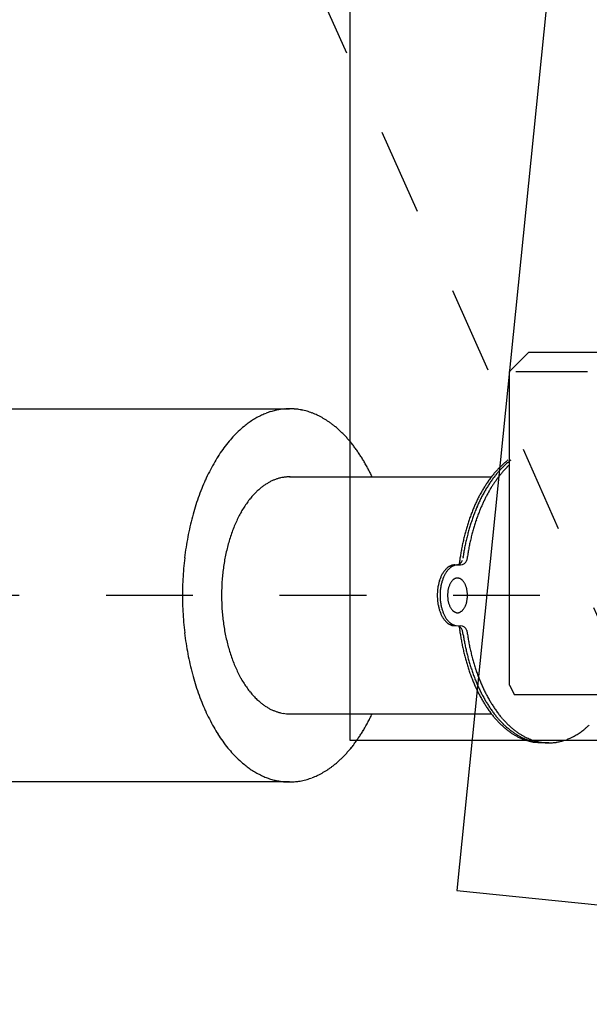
# Model space of a CAD drawing. Header units: metres. Extents: x -5 to 93, y -48 to 79.
# Tile 60 of 91: x 75.796 to 76.452, y 18.345 to 19.48. Entities that reach past the tile are written whole.
import ezdxf

# ---------------------------------------------------------------- set-up
doc = ezdxf.new("R2010")
doc.units = ezdxf.units.M
doc.header["$LTSCALE"] = 0.05
doc.linetypes.add('STRICHPUNKT', pattern=[25.4, 12.7, -6.35, 0, -6.35])
doc.linetypes.add('VERDECKT2', pattern=[4.7625, 3.175, -1.5875])
for name, color, linetype in [('A_Ansicht', 2, 'Continuous'), ('A_Rechen', 9, 'Continuous'), ('A_Sanitär', 4, 'Continuous')]:
    doc.layers.add(name, color=color, linetype=linetype)

msp = doc.modelspace()

# ---------------------------------------------------------------- linework, layer by layer
at = {"layer": 'A_Ansicht'}
msp.add_lwpolyline([(77.2764, 19.7495), (77.2764, 19.7495), (76.1764, 19.7495), (76.1764, 18.6495), (77.2764, 18.6495), (77.2764, 19.7495)], dxfattribs=at)
at = {"layer": 'A_Rechen', "linetype": 'Continuous'}
for p, q in [((76.3601, 19.0741), (76.3826, 19.0966)), ((76.3826, 19.0966), (76.5892, 19.0966)), ((76.3601, 18.7126), (76.3601, 19.0741)), ((76.3677, 19.0741), (76.4503, 19.0741)), ((75.5825, 19.0313), (76.1065, 19.0313)), ((76.1066, 18.9528), (76.3394, 18.9528)), ((76.2971, 18.8513), (76.3038, 18.8513)), ((76.2953, 18.7814), (76.3038, 18.7813)), ((76.3069, 18.7709), (76.3061, 18.7757)), ((76.3601, 18.7126), (76.3661, 18.7016)), ((76.6057, 18.7016), (76.3661, 18.7016)), ((76.1066, 18.6798), (76.3394, 18.6798)), ((76.393, 18.6463), (76.3889, 18.6469)), ((76.3964, 18.6463), (76.3922, 18.6469)), ((76.4056, 18.6463), (76.393, 18.6463)), ((76.1066, 18.6013), (75.5731, 18.6013))]:
    msp.add_line(p, q, dxfattribs=at)
at = {"layer": 'A_Rechen', "color": 8, "linetype": 'STRICHPUNKT', "ltscale": 0.1}
msp.add_line((75.0953, 18.8163), (76.5802, 18.8163), dxfattribs=at)
at = {"layer": 'A_Rechen', "linetype": 'Continuous'}
for centre, radius, start, end in [((76.1075, 18.955), 0.0764, 107.1747, 111.3569), ((76.1075, 18.9548), 0.0765, 102.9933, 107.1705), ((76.1078, 18.9535), 0.0779, 98.861, 102.9893), ((76.1067, 18.9605), 0.0708, 94.534, 98.8809), ((76.1066, 18.9617), 0.0695, 90.1296, 94.5293), ((76.1066, 18.9619), 0.0694, 87.8602, 90.1266), ((76.1066, 18.9616), 0.0697, 85.5998, 87.8595), ((76.1066, 18.9609), 0.0703, 83.353, 85.5991), ((76.1065, 18.96), 0.0713, 81.1265, 83.3524), ((76.1054, 18.9531), 0.0783, 78.7828, 81.1329), ((76.1056, 18.9541), 0.0772, 76.4101, 78.7821), ((76.1058, 18.9548), 0.0765, 74.0234, 76.4094), ((76.1058, 18.9551), 0.0763, 71.6309, 74.0227), ((76.1058, 18.9549), 0.0764, 69.2409, 71.6301), ((76.1163, 18.9361), 0.0972, 122.5347, 126.0758), ((76.1164, 18.9359), 0.0974, 118.9963, 122.5322), ((76.117, 18.9348), 0.0987, 115.4896, 118.9938), ((76.1079, 18.9539), 0.0774, 111.3609, 115.5039), ((76.1056, 18.9545), 0.0769, 66.8617, 69.2402), ((76.1052, 18.9536), 0.0778, 64.5014, 66.861), ((76.0961, 18.9344), 0.0991, 62.5098, 64.5065), ((76.0966, 18.9353), 0.0981, 60.4987, 62.5094), ((76.0969, 18.9359), 0.0974, 58.4784, 60.4982), ((76.097, 18.9361), 0.0971, 56.4539, 58.4779), ((76.097, 18.9361), 0.0972, 54.4302, 56.4534), ((76.1381, 18.9094), 0.1317, 133.4059, 137.2437), ((76.1389, 18.9086), 0.1328, 129.5873, 133.4027), ((76.1168, 18.9354), 0.0981, 126.0783, 129.5975), ((76.0968, 18.9357), 0.0976, 52.4125, 54.4298), ((76.0963, 18.9351), 0.0984, 50.4055, 52.412), ((76.074, 18.9082), 0.1334, 48.5064, 50.4088), ((76.0747, 18.9089), 0.1323, 46.5938, 48.5061), ((76.0751, 18.9094), 0.1317, 44.6756, 46.5934), ((76.1386, 18.909), 0.1323, 137.247, 141.073), ((76.0752, 18.9095), 0.1316, 42.756, 44.6752), ((76.075, 18.9093), 0.1319, 40.8393, 42.7556), ((76.0744, 18.9088), 0.1327, 38.9299, 40.8389), ((76.174, 18.8803), 0.1779, 144.1884, 147.3211), ((76.1748, 18.8797), 0.1789, 141.066, 144.1867), ((76.0381, 18.8794), 0.1794, 37.3745, 38.9319), ((76.0388, 18.88), 0.1785, 35.8115, 37.3743), ((76.0392, 18.8803), 0.1779, 34.2454, 35.8113), ((76.1745, 18.88), 0.1784, 147.3229, 150.449), ((76.0393, 18.8803), 0.1778, 32.6787, 34.2452), ((76.0391, 18.8802), 0.1781, 31.1137, 32.6785), ((76.0385, 18.8798), 0.1788, 29.5527, 31.1135), ((76.4058, 18.9102), 0.0779, 128.5853, 129.6263), ((76.4055, 18.9105), 0.0775, 127.5405, 128.5852), ((76.409, 18.9102), 0.0779, 128.5853, 129.6263), ((76.4088, 18.9105), 0.0775, 127.5405, 128.5852), ((76.2214, 18.8534), 0.2323, 150.445, 153.0641), ((75.9915, 18.8532), 0.2327, 28.143, 29.5539), ((75.9923, 18.8536), 0.2319, 26.7286, 28.1429), ((76.4225, 18.8899), 0.1041, 136.5097, 138.8107), ((76.4224, 18.89), 0.104, 134.2062, 136.509), ((76.4257, 18.8899), 0.1041, 136.5097, 138.8107), ((76.4226, 18.8897), 0.1044, 131.9085, 134.2056), ((76.4257, 18.89), 0.104, 134.2062, 136.509), ((76.4307, 18.8899), 0.1042, 136.8646, 138.9876), ((76.4232, 18.8891), 0.1053, 129.6237, 131.9078), ((76.4259, 18.8897), 0.1044, 131.9085, 134.2056), ((76.4306, 18.89), 0.104, 134.7385, 136.8641), ((76.4265, 18.8891), 0.1053, 129.6237, 131.9078), ((76.4307, 18.8899), 0.1043, 132.6158, 134.738), ((76.2211, 18.8536), 0.232, 155.6921, 158.3139), ((76.2206, 18.8538), 0.2314, 153.0651, 155.6911), ((76.1132, 18.8915), 0.0627, 115.4894, 118.9936), ((76.1074, 18.9037), 0.0492, 111.3608, 115.5037), ((76.1072, 18.9043), 0.0485, 107.1746, 111.3567), ((76.1072, 18.9042), 0.0486, 102.9932, 107.1704), ((76.1074, 18.9034), 0.0494, 98.861, 102.9892), ((76.1067, 18.9079), 0.0449, 93.9121, 98.8835), ((76.1066, 18.9087), 0.0441, 88.874, 93.905), ((75.9927, 18.8538), 0.2315, 25.3124, 26.7284), ((76.4508, 18.867), 0.1406, 144.8458, 146.7246), ((76.4511, 18.8668), 0.141, 142.9695, 144.8454), ((76.4541, 18.867), 0.1406, 144.8458, 146.7246), ((76.4517, 18.8663), 0.1418, 141.1003, 142.9692), ((76.4544, 18.8668), 0.141, 142.9695, 144.8454), ((76.4229, 18.8895), 0.1048, 138.8113, 141.1032), ((76.455, 18.8663), 0.1418, 141.1003, 142.9692), ((76.4591, 18.8669), 0.1407, 144.2199, 145.785), ((76.4262, 18.8895), 0.1048, 138.8113, 141.1032), ((76.4594, 18.8667), 0.1411, 142.6576, 144.2197), ((76.46, 18.8662), 0.1418, 141.1006, 142.6574), ((76.4312, 18.8895), 0.1048, 138.9882, 141.1029), ((76.2717, 18.8335), 0.2864, 158.3114, 160.5889), ((76.1271, 18.8749), 0.0843, 129.5871, 133.4024), ((76.1131, 18.8919), 0.0623, 126.0781, 129.5973), ((76.1127, 18.8923), 0.0617, 122.5345, 126.0756), ((76.1128, 18.8922), 0.0618, 118.9961, 122.532), ((76.4514, 18.8666), 0.1413, 148.6032, 150.476), ((76.4509, 18.8669), 0.1407, 146.725, 148.6028), ((76.4547, 18.8666), 0.1413, 148.6032, 150.476), ((76.4542, 18.8669), 0.1407, 146.725, 148.6028), ((76.4596, 18.8666), 0.1414, 148.9156, 150.4757), ((76.4592, 18.8669), 0.1408, 147.3512, 148.9153), ((76.459, 18.867), 0.1406, 145.7852, 147.351), ((76.2709, 18.8337), 0.2856, 160.5896, 162.8714), ((76.1499, 18.8565), 0.1136, 141.0657, 144.1864), ((76.1269, 18.8752), 0.084, 137.2467, 141.0728), ((76.1266, 18.8754), 0.0836, 133.4056, 137.2435), ((76.4877, 18.846), 0.1831, 153.6163, 155.1908), ((76.488, 18.8459), 0.1834, 152.0433, 153.6161), ((76.491, 18.846), 0.1831, 153.6163, 155.1908), ((76.4886, 18.8455), 0.1841, 150.4743, 152.0431), ((76.4913, 18.8459), 0.1834, 152.0433, 153.6161), ((76.4919, 18.8455), 0.1841, 150.4743, 152.0431), ((76.496, 18.846), 0.1831, 153.0917, 154.4034), ((76.4963, 18.8458), 0.1835, 151.7816, 153.0916), ((76.4969, 18.8455), 0.1841, 150.4745, 151.7815), ((76.2714, 18.8336), 0.2862, 162.872, 165.1509), ((76.1497, 18.8567), 0.1133, 147.3227, 150.4488), ((76.1494, 18.8569), 0.1129, 144.1882, 147.3209), ((76.4883, 18.8457), 0.1837, 156.765, 158.3356), ((76.4878, 18.8459), 0.1832, 155.191, 156.7647), ((76.4916, 18.8457), 0.1837, 156.765, 158.3356), ((76.4911, 18.8459), 0.1832, 155.191, 156.7647), ((76.4966, 18.8457), 0.1838, 157.0269, 158.3355), ((76.4961, 18.8459), 0.1833, 155.7158, 157.0268), ((76.4959, 18.846), 0.1831, 154.4036, 155.7156), ((76.3168, 18.8215), 0.3331, 165.1491, 167.2086), ((76.179, 18.8401), 0.1469, 153.0649, 155.6909), ((76.1795, 18.8398), 0.1475, 150.4448, 153.0639), ((76.5276, 18.8301), 0.226, 161.066, 162.4338), ((76.5278, 18.83), 0.2263, 159.699, 161.0658), ((76.5309, 18.8301), 0.226, 161.066, 162.4338), ((76.5284, 18.8298), 0.2269, 158.3346, 159.6989), ((76.5311, 18.83), 0.2263, 159.699, 161.0658), ((76.5317, 18.8298), 0.2269, 158.3346, 159.6989), ((76.5358, 18.8301), 0.226, 161.066, 162.4338), ((76.536, 18.83), 0.2263, 159.699, 161.0658), ((76.5366, 18.8298), 0.2269, 158.3346, 159.6989), ((76.3161, 18.8217), 0.3324, 167.2091, 169.2715), ((76.2114, 18.8272), 0.1818, 158.3112, 160.5888), ((76.1793, 18.84), 0.1473, 155.6919, 158.3137), ((76.5282, 18.8299), 0.2267, 163.8014, 165.1666), ((76.5277, 18.8301), 0.2261, 162.4339, 163.8012), ((76.5315, 18.8299), 0.2267, 163.8014, 165.1666), ((76.531, 18.8301), 0.2261, 162.4339, 163.8012), ((76.5364, 18.8299), 0.2267, 163.8014, 165.1666), ((76.5359, 18.8301), 0.2261, 162.4339, 163.8012), ((76.3167, 18.8216), 0.333, 169.272, 171.332), ((76.2113, 18.8273), 0.1817, 162.8719, 165.1508), ((76.2109, 18.8274), 0.1813, 160.5894, 162.8712), ((76.5636, 18.8205), 0.2633, 166.3996, 167.6351), ((76.5642, 18.8204), 0.2639, 165.1659, 166.3995), ((76.5669, 18.8205), 0.2633, 166.3996, 167.6351), ((76.5675, 18.8204), 0.2639, 165.1659, 166.3995), ((76.5718, 18.8205), 0.2633, 166.3996, 167.6351), ((76.5724, 18.8204), 0.2639, 165.1659, 166.3995), ((76.3481, 18.8168), 0.3648, 171.3307, 173.2693), ((76.2401, 18.8196), 0.2115, 165.149, 167.2085), ((76.5636, 18.8205), 0.2632, 168.8715, 170.1072), ((76.5634, 18.8206), 0.2631, 167.6352, 168.8713), ((76.5668, 18.8205), 0.2632, 168.8715, 170.1072), ((76.5667, 18.8206), 0.2631, 167.6352, 168.8713), ((76.5718, 18.8205), 0.2632, 168.8715, 170.1072), ((76.5716, 18.8206), 0.2631, 167.6352, 168.8713), ((76.3475, 18.8169), 0.3641, 173.2697, 175.2106), ((76.24, 18.8197), 0.2114, 169.2719, 171.332), ((76.2396, 18.8197), 0.211, 167.209, 169.2714), ((76.5891, 18.8166), 0.2891, 171.341, 172.1522), ((76.5641, 18.8205), 0.2637, 170.1073, 171.3414), ((76.5927, 18.8166), 0.2893, 171.3411, 171.4279), ((76.5926, 18.8166), 0.2893, 171.4279, 171.5148), ((76.5673, 18.8205), 0.2637, 170.1073, 171.3414), ((76.5973, 18.8166), 0.289, 171.6781, 172.0154), ((76.5975, 18.8166), 0.2893, 171.3411, 171.6781), ((76.5723, 18.8205), 0.2637, 170.1073, 171.3414), ((76.3481, 18.8168), 0.3647, 175.211, 177.1498), ((76.26, 18.8166), 0.2316, 171.3306, 173.2692), ((76.3023, 18.8314), 0.0215, 137.2469, 141.073), ((76.3022, 18.8314), 0.0214, 133.4058, 137.2437), ((76.3023, 18.8313), 0.0216, 129.5873, 133.4027), ((76.2987, 18.8357), 0.016, 126.0783, 129.5975), ((76.3055, 18.8314), 0.0215, 137.2469, 141.073), ((76.2986, 18.8358), 0.0158, 122.5347, 126.0758), ((76.3055, 18.8314), 0.0214, 133.4058, 137.2437), ((76.2986, 18.8357), 0.0159, 118.9962, 122.5322), ((76.3056, 18.8313), 0.0216, 129.5873, 133.4027), ((76.2987, 18.8356), 0.0161, 115.4896, 118.9938), ((76.2973, 18.8387), 0.0126, 111.3609, 115.5038), ((76.302, 18.8357), 0.016, 126.0783, 129.5975), ((76.3019, 18.8358), 0.0158, 122.5347, 126.0758), ((76.2972, 18.8388), 0.0124, 107.1747, 111.3568), ((76.3019, 18.8357), 0.0159, 118.9962, 122.5322), ((76.2972, 18.8388), 0.0125, 102.9933, 107.1705), ((76.302, 18.8356), 0.0161, 115.4896, 118.9938), ((76.2972, 18.8386), 0.0127, 98.861, 102.9893), ((76.3005, 18.8387), 0.0126, 111.3609, 115.5038), ((76.2971, 18.8397), 0.0115, 94.4711, 98.8811), ((76.3005, 18.8388), 0.0124, 107.1747, 111.3568), ((76.2971, 18.84), 0.0113, 90.0025, 94.4662), ((76.3005, 18.8388), 0.0125, 102.9933, 107.1705), ((76.3005, 18.8386), 0.0127, 98.861, 102.9893), ((76.3003, 18.8397), 0.0115, 94.4711, 98.8811), ((76.2989, 18.8588), 0.00748, 269.9973, 344.8275), ((76.3003, 18.84), 0.0113, 90.0025, 94.4662), ((76.5887, 18.8167), 0.2886, 172.1522, 172.9644), ((76.3038, 18.8588), 0.00748, 269.9973, 344.8275), ((76.3593, 18.8163), 0.376, 177.1486, 179.0486), ((76.2599, 18.8166), 0.2316, 175.211, 177.1498), ((76.2595, 18.8167), 0.2312, 173.2696, 175.2105), ((76.3238, 18.8191), 0.0465, 160.5896, 162.8713), ((76.3239, 18.8191), 0.0466, 158.3114, 160.5889), ((76.3157, 18.8223), 0.0378, 155.6921, 158.3139), ((76.3156, 18.8224), 0.0377, 153.0651, 155.691), ((76.3157, 18.8223), 0.0378, 150.4449, 153.0641), ((76.3271, 18.8191), 0.0465, 160.5896, 162.8713), ((76.3081, 18.8266), 0.029, 147.3228, 150.4489), ((76.3272, 18.8191), 0.0466, 158.3114, 160.5889), ((76.308, 18.8267), 0.029, 144.1884, 147.3211), ((76.319, 18.8223), 0.0378, 155.6921, 158.3139), ((76.3082, 18.8266), 0.0291, 141.0659, 144.1866), ((76.3189, 18.8224), 0.0377, 153.0651, 155.691), ((76.319, 18.8223), 0.0378, 150.4449, 153.0641), ((76.3114, 18.8266), 0.029, 147.3228, 150.4489), ((76.3113, 18.8267), 0.029, 144.1884, 147.3211), ((76.3114, 18.8266), 0.0291, 141.0659, 144.1866), ((76.3005, 18.8283), 0.00789, 124.1808, 129.6008), ((76.3005, 18.8283), 0.00788, 118.7472, 124.1717), ((76.3006, 18.8281), 0.00809, 113.4053, 118.7385), ((76.3007, 18.8279), 0.00832, 108.646, 113.4463), ((76.3006, 18.8283), 0.00796, 103.6977, 108.64), ((76.3005, 18.8284), 0.00779, 98.6758, 103.6907), ((76.3003, 18.8297), 0.00654, 92.9236, 98.6891), ((76.3003, 18.8298), 0.00644, 87.0875, 92.9125), ((76.3003, 18.8297), 0.00654, 81.3109, 87.0764), ((76.3002, 18.8291), 0.00712, 75.8817, 81.3394), ((76.3003, 18.8291), 0.00705, 70.3803, 75.8723), ((76.3002, 18.829), 0.00718, 64.9444, 70.371), ((76.2995, 18.8274), 0.00896, 60.2687, 64.9669), ((76.2995, 18.8275), 0.00892, 55.5495, 60.2627), ((76.2994, 18.8273), 0.00906, 50.8787, 55.5437), ((76.2671, 18.8163), 0.2387, 177.1486, 179.0486), ((76.3363, 18.8164), 0.0593, 173.2697, 175.2106), ((76.3364, 18.8164), 0.0594, 171.3307, 173.2692), ((76.3312, 18.8171), 0.0542, 169.272, 171.332), ((76.3312, 18.8172), 0.0541, 167.209, 169.2715), ((76.3313, 18.8171), 0.0542, 165.1491, 167.2085), ((76.3239, 18.8191), 0.0466, 162.872, 165.1509), ((76.3395, 18.8164), 0.0593, 173.2697, 175.2106), ((76.3396, 18.8164), 0.0594, 171.3307, 173.2692), ((76.3345, 18.8171), 0.0542, 169.272, 171.332), ((76.3344, 18.8172), 0.0541, 167.209, 169.2715), ((76.3345, 18.8171), 0.0542, 165.1491, 167.2085), ((76.3272, 18.8191), 0.0466, 162.872, 165.1509), ((76.3198, 18.8168), 0.031, 168.241, 171.3326), ((76.3199, 18.8168), 0.031, 165.1484, 168.2393), ((76.3156, 18.8179), 0.0266, 161.7314, 165.1516), ((76.3157, 18.8179), 0.0266, 158.3104, 161.7291), ((76.311, 18.8198), 0.0216, 154.3794, 158.315), ((76.311, 18.8197), 0.0216, 150.4434, 154.376), ((76.3066, 18.8222), 0.0166, 145.7569, 150.4508), ((76.3066, 18.8222), 0.0166, 141.0632, 145.751), ((76.3033, 18.8249), 0.0123, 135.3287, 141.0764), ((76.3033, 18.8249), 0.0123, 129.5822, 135.3178), ((76.2975, 18.825), 0.0121, 45.0967, 50.8958), ((76.2975, 18.8249), 0.0121, 39.3106, 45.0856), ((76.2942, 18.8223), 0.0163, 34.5754, 39.3262), ((76.2942, 18.8223), 0.0164, 29.8309, 34.5693), ((76.2899, 18.8198), 0.0213, 25.8574, 29.8398), ((76.2899, 18.8198), 0.0214, 21.8777, 25.8538), ((76.2852, 18.8179), 0.0264, 18.427, 21.8831), ((76.2852, 18.8179), 0.0264, 14.9717, 18.4246), ((76.281, 18.8168), 0.0308, 11.8556, 14.9753), ((76.2809, 18.8168), 0.0308, 8.7357, 11.8539), ((76.3587, 18.8163), 0.3754, 179.049, 180.951), ((76.2667, 18.8163), 0.2383, 179.049, 180.951), ((76.2671, 18.8163), 0.2387, 180.9514, 182.8514), ((76.3382, 18.8163), 0.0612, 177.1486, 179.0486), ((76.3381, 18.8163), 0.0611, 179.049, 180.951), ((76.3382, 18.8163), 0.0612, 180.9514, 182.8514), ((76.3364, 18.8164), 0.0594, 175.211, 177.1498), ((76.3364, 18.8162), 0.0594, 182.8502, 184.789), ((76.3396, 18.8164), 0.0594, 175.211, 177.1498), ((76.3415, 18.8163), 0.0612, 177.1486, 179.0486), ((76.3414, 18.8163), 0.0611, 179.049, 180.951), ((76.3415, 18.8163), 0.0612, 180.9514, 182.8514), ((76.3396, 18.8162), 0.0594, 182.8502, 184.789), ((76.3228, 18.8163), 0.0339, 174.2408, 177.1504), ((76.3238, 18.8163), 0.035, 177.1481, 179.9993), ((76.3238, 18.8163), 0.035, 180.0007, 182.8519), ((76.3228, 18.8162), 0.0339, 182.8496, 185.7592), ((76.3228, 18.8163), 0.0339, 171.3301, 174.2394), ((76.3228, 18.8162), 0.0339, 185.7606, 188.6699), ((76.278, 18.8163), 0.0338, 5.8054, 8.7385), ((76.278, 18.8162), 0.0338, 351.2615, 354.1946), ((76.278, 18.8163), 0.0338, 2.8715, 5.804), ((76.278, 18.8162), 0.0338, 354.196, 357.1285), ((76.2769, 18.8163), 0.0348, 0.0007, 2.8739), ((76.2769, 18.8163), 0.0348, 357.1261, 359.9993), ((76.3593, 18.8163), 0.376, 180.9514, 182.8514), ((76.2599, 18.8159), 0.2316, 182.8502, 184.789), ((76.3363, 18.8162), 0.0593, 184.7894, 186.7303), ((76.3364, 18.8162), 0.0594, 186.7308, 188.6693), ((76.3312, 18.8154), 0.0542, 188.668, 190.728), ((76.3312, 18.8154), 0.0541, 190.7285, 192.791), ((76.3313, 18.8154), 0.0542, 192.7915, 194.8509), ((76.3239, 18.8135), 0.0466, 194.8491, 197.128), ((76.3395, 18.8162), 0.0593, 184.7894, 186.7303), ((76.3396, 18.8162), 0.0594, 186.7308, 188.6693), ((76.3345, 18.8154), 0.0542, 188.668, 190.728), ((76.3344, 18.8154), 0.0541, 190.7285, 192.791), ((76.3345, 18.8154), 0.0542, 192.7915, 194.8509), ((76.3272, 18.8135), 0.0466, 194.8491, 197.128), ((76.3198, 18.8158), 0.031, 188.6674, 191.759), ((76.3199, 18.8158), 0.031, 191.7607, 194.8516), ((76.3156, 18.8147), 0.0266, 194.8484, 198.2686), ((76.3157, 18.8147), 0.0266, 198.2709, 201.6896), ((76.311, 18.8128), 0.0216, 201.685, 205.6206), ((76.311, 18.8128), 0.0216, 205.624, 209.5566), ((76.3066, 18.8103), 0.0166, 209.5492, 214.2431), ((76.3066, 18.8103), 0.0166, 214.249, 218.9368), ((76.2942, 18.8102), 0.0163, 320.6738, 325.4246), ((76.2942, 18.8103), 0.0164, 325.4307, 330.1691), ((76.2899, 18.8127), 0.0213, 330.1602, 334.1426), ((76.2899, 18.8128), 0.0214, 334.1462, 338.1223), ((76.2852, 18.8146), 0.0264, 338.1169, 341.573), ((76.2852, 18.8146), 0.0264, 341.5754, 345.0283), ((76.281, 18.8158), 0.0308, 345.0247, 348.1444), ((76.2809, 18.8158), 0.0308, 348.1461, 351.2643), ((76.3481, 18.8157), 0.3647, 182.8502, 184.789), ((76.2595, 18.8159), 0.2312, 184.7895, 186.7304), ((76.3238, 18.8134), 0.0465, 197.1287, 199.4104), ((76.3239, 18.8135), 0.0466, 199.4111, 201.6886), ((76.3157, 18.8102), 0.0378, 201.6861, 204.3079), ((76.3156, 18.8102), 0.0377, 204.309, 206.9349), ((76.3157, 18.8102), 0.0378, 206.9359, 209.5551), ((76.3271, 18.8134), 0.0465, 197.1287, 199.4104), ((76.3081, 18.8059), 0.029, 209.5511, 212.6772), ((76.3272, 18.8135), 0.0466, 199.4111, 201.6886), ((76.308, 18.8058), 0.029, 212.6789, 215.8116), ((76.319, 18.8102), 0.0378, 201.6861, 204.3079), ((76.3189, 18.8102), 0.0377, 204.309, 206.9349), ((76.319, 18.8102), 0.0378, 206.9359, 209.5551), ((76.3114, 18.8059), 0.029, 209.5511, 212.6772), ((76.3113, 18.8058), 0.029, 212.6789, 215.8116), ((76.3033, 18.8076), 0.0123, 218.9236, 224.6713), ((76.3033, 18.8077), 0.0123, 224.6822, 230.4178), ((76.3013, 18.8052), 0.0091, 230.3995, 235.0988), ((76.3012, 18.8051), 0.00904, 235.1048, 239.827), ((76.3013, 18.8052), 0.00916, 239.8329, 244.5143), ((76.3004, 18.8034), 0.00718, 244.4909, 250.0271), ((76.3004, 18.8034), 0.0071, 250.0369, 255.6167), ((76.3004, 18.8035), 0.00722, 255.6264, 261.1451), ((76.3003, 18.8028), 0.00656, 261.112, 267.0082), ((76.3003, 18.8027), 0.00646, 267.02, 272.98), ((76.3003, 18.8028), 0.00656, 272.9918, 278.888), ((76.3003, 18.8029), 0.00664, 278.8372, 284.8008), ((76.3004, 18.8026), 0.00633, 284.8127, 290.9673), ((76.3004, 18.8025), 0.00625, 290.9807, 297.1895), ((76.2985, 18.8063), 0.0105, 297.1851, 303.1927), ((76.2984, 18.8065), 0.0107, 303.2047, 309.1305), ((76.2975, 18.8075), 0.0121, 309.1042, 314.9033), ((76.2975, 18.8076), 0.0121, 314.9144, 320.6894), ((76.3475, 18.8157), 0.3641, 184.7894, 186.7303), ((76.26, 18.8159), 0.2316, 186.7308, 188.6694), ((76.24, 18.8129), 0.2114, 188.668, 190.7281), ((76.3082, 18.8059), 0.0291, 215.8134, 218.9341), ((76.3023, 18.8012), 0.0215, 218.927, 222.7531), ((76.3022, 18.8011), 0.0214, 222.7563, 226.5942), ((76.3023, 18.8012), 0.0216, 226.5973, 230.4127), ((76.3114, 18.8059), 0.0291, 215.8134, 218.9341), ((76.2987, 18.7969), 0.016, 230.4025, 233.9217), ((76.3055, 18.8012), 0.0215, 218.927, 222.7531), ((76.2986, 18.7968), 0.0158, 233.9242, 237.4653), ((76.3055, 18.8011), 0.0214, 222.7563, 226.5942), ((76.2986, 18.7968), 0.0159, 237.4678, 241.0038), ((76.3056, 18.8012), 0.0216, 226.5973, 230.4127), ((76.2987, 18.797), 0.0161, 241.0062, 244.5104), ((76.302, 18.7969), 0.016, 230.4025, 233.9217), ((76.2973, 18.7939), 0.0126, 244.4962, 248.6391), ((76.3019, 18.7968), 0.0158, 233.9242, 237.4653), ((76.2972, 18.7937), 0.0124, 248.6432, 252.8253), ((76.3019, 18.7968), 0.0159, 237.4678, 241.0038), ((76.2972, 18.7937), 0.0125, 252.8295, 257.0067), ((76.302, 18.797), 0.0161, 241.0062, 244.5104), ((76.2972, 18.7939), 0.0127, 257.0107, 261.139), ((76.3005, 18.7939), 0.0126, 244.4962, 248.6391), ((76.3005, 18.7937), 0.0124, 248.6432, 252.8253), ((76.3005, 18.7937), 0.0125, 252.8295, 257.0067), ((76.3005, 18.7939), 0.0127, 257.0107, 261.139), ((76.2989, 18.7738), 0.00748, 15.1725, 90.0027), ((76.5887, 18.8158), 0.2886, 187.0355, 187.8477), ((76.3038, 18.7738), 0.00748, 15.1725, 90.0027), ((76.3481, 18.8157), 0.3648, 186.7308, 188.6693), ((76.2396, 18.8128), 0.211, 190.7286, 192.7911), ((76.5891, 18.8159), 0.2891, 187.8477, 188.659), ((76.5641, 18.8121), 0.2637, 188.6586, 189.8927), ((76.5636, 18.812), 0.2632, 189.8928, 191.1285), ((76.5672, 18.8121), 0.2636, 188.9943, 190.1617), ((76.7669, 18.8404), 0.4604, 188.0701, 188.226), ((76.6491, 18.8233), 0.3414, 188.2251, 188.4155), ((76.5536, 18.8092), 0.2449, 188.414, 188.6516), ((76.5723, 18.8121), 0.2637, 188.6586, 189.8927), ((76.5718, 18.812), 0.2632, 189.8928, 191.1285), ((76.3167, 18.8109), 0.333, 188.668, 190.728), ((76.2401, 18.8129), 0.2115, 192.7916, 194.851), ((76.2113, 18.8053), 0.1817, 194.8493, 197.1281), ((76.5634, 18.812), 0.2631, 191.1287, 192.3648), ((76.5636, 18.812), 0.2633, 192.3649, 193.6004), ((76.5668, 18.812), 0.2632, 190.1618, 191.3304), ((76.5667, 18.812), 0.2631, 191.3305, 192.4994), ((76.5669, 18.812), 0.2633, 192.4995, 193.6676), ((76.5716, 18.812), 0.2631, 191.1287, 192.3648), ((76.5718, 18.812), 0.2633, 192.3649, 193.6004), ((76.3161, 18.8108), 0.3324, 190.7285, 192.791), ((76.2109, 18.8052), 0.1813, 197.1288, 199.4106), ((76.2114, 18.8054), 0.1818, 199.4113, 201.6888), ((76.5642, 18.8122), 0.2639, 193.6005, 194.8341), ((76.5282, 18.8026), 0.2267, 194.8334, 196.1986), ((76.5675, 18.8122), 0.2639, 193.6677, 194.8341), ((76.5315, 18.8026), 0.2267, 194.8334, 196.1986), ((76.5724, 18.8122), 0.2639, 193.6005, 194.8341), ((76.5364, 18.8026), 0.2267, 194.8334, 196.1986), ((76.3168, 18.811), 0.3331, 192.7915, 194.8509), ((76.1793, 18.7926), 0.1473, 201.6863, 204.3081), ((76.5277, 18.8025), 0.2261, 196.1988, 197.5661), ((76.5276, 18.8024), 0.226, 197.5662, 198.934), ((76.531, 18.8025), 0.2261, 196.1988, 197.5661), ((76.5309, 18.8024), 0.226, 197.5662, 198.934), ((76.5359, 18.8025), 0.2261, 196.1988, 197.5661), ((76.5358, 18.8024), 0.226, 197.5662, 198.934), ((76.2714, 18.799), 0.2862, 194.8491, 197.128), ((76.179, 18.7924), 0.1469, 204.3091, 206.9351), ((76.1795, 18.7927), 0.1475, 206.9361, 209.5552), ((76.5278, 18.8025), 0.2263, 198.9342, 200.301), ((76.5284, 18.8027), 0.2269, 200.3011, 201.6654), ((76.5311, 18.8025), 0.2263, 198.9342, 200.301), ((76.5317, 18.8027), 0.2269, 200.3011, 201.6654), ((76.536, 18.8025), 0.2263, 198.9342, 200.301), ((76.5366, 18.8027), 0.2269, 200.3011, 201.6654), ((76.2709, 18.7988), 0.2856, 197.1287, 199.4104), ((76.1497, 18.7758), 0.1133, 209.5512, 212.6774), ((76.1494, 18.7756), 0.1129, 212.6791, 215.8119), ((76.4883, 18.7868), 0.1837, 201.6644, 203.235), ((76.4878, 18.7866), 0.1832, 203.2353, 204.809), ((76.4916, 18.7868), 0.1837, 201.6644, 203.235), ((76.4877, 18.7865), 0.1831, 204.8092, 206.3837), ((76.4911, 18.7866), 0.1832, 203.2353, 204.809), ((76.491, 18.7865), 0.1831, 204.8092, 206.3837), ((76.4965, 18.7868), 0.1837, 201.6644, 203.235), ((76.496, 18.7866), 0.1832, 203.2353, 204.809), ((76.4959, 18.7865), 0.1831, 204.8092, 206.3837), ((76.2717, 18.7991), 0.2864, 199.4111, 201.6886), ((76.1499, 18.776), 0.1136, 215.8136, 218.9344), ((76.1269, 18.7574), 0.084, 218.9273, 222.7532), ((76.1266, 18.7571), 0.0836, 222.7564, 226.5942), ((76.488, 18.7867), 0.1834, 206.3839, 207.9567), ((76.4886, 18.787), 0.1841, 207.9569, 209.5257), ((76.4913, 18.7867), 0.1834, 206.3839, 207.9567), ((76.4919, 18.787), 0.1841, 207.9569, 209.5257), ((76.4962, 18.7867), 0.1834, 206.3839, 207.9567), ((76.4968, 18.787), 0.1841, 207.9569, 209.5257), ((76.2211, 18.7789), 0.232, 201.6861, 204.3079), ((76.1271, 18.7577), 0.0843, 226.5974, 230.4126), ((76.1131, 18.7407), 0.0623, 230.4024, 233.9222), ((76.1127, 18.7402), 0.0617, 233.9246, 237.4661), ((76.1128, 18.7403), 0.0618, 237.4686, 241.0049), ((76.4514, 18.7659), 0.1413, 209.524, 211.3968), ((76.4509, 18.7656), 0.1407, 211.3972, 213.275), ((76.4547, 18.7659), 0.1413, 209.524, 211.3968), ((76.4508, 18.7656), 0.1406, 213.2754, 215.1542), ((76.4542, 18.7656), 0.1407, 211.3972, 213.275), ((76.4541, 18.7656), 0.1406, 213.2754, 215.1542), ((76.4596, 18.7659), 0.1413, 209.524, 211.3968), ((76.4591, 18.7656), 0.1407, 211.3972, 213.275), ((76.459, 18.7656), 0.1406, 213.2754, 215.1542), ((76.2206, 18.7787), 0.2314, 204.3089, 206.9349), ((76.1132, 18.741), 0.0627, 241.0074, 244.5118), ((76.1074, 18.7289), 0.0492, 244.4975, 248.6385), ((76.1072, 18.7282), 0.0485, 248.6426, 252.8234), ((76.1072, 18.7283), 0.0486, 252.8276, 257.0041), ((76.1074, 18.7291), 0.0494, 257.0082, 261.1365), ((76.1067, 18.7247), 0.0449, 261.117, 265.5304), ((76.1066, 18.7239), 0.0442, 265.5353, 269.998), ((75.9927, 18.7787), 0.2315, 333.2718, 334.6879), ((76.4511, 18.7658), 0.141, 215.1546, 217.0305), ((76.4517, 18.7662), 0.1418, 217.0308, 218.8997), ((76.4544, 18.7658), 0.141, 215.1546, 217.0305), ((76.4229, 18.743), 0.1048, 218.8968, 221.1887), ((76.455, 18.7662), 0.1418, 217.0308, 218.8997), ((76.4593, 18.7658), 0.141, 215.1546, 217.0305), ((76.4262, 18.743), 0.1048, 218.8968, 221.1887), ((76.4599, 18.7662), 0.1418, 217.0308, 218.8997), ((76.4311, 18.743), 0.1048, 218.8968, 221.1887), ((76.2214, 18.7791), 0.2323, 206.9359, 209.555), ((76.1745, 18.7525), 0.1784, 209.551, 212.6772), ((76.0385, 18.7527), 0.1788, 328.8865, 330.4474), ((75.9915, 18.7793), 0.2327, 330.4461, 331.8571), ((75.9923, 18.7789), 0.2319, 331.8572, 333.2716), ((76.4225, 18.7426), 0.1041, 221.1893, 223.4903), ((76.4224, 18.7425), 0.104, 223.491, 225.7938), ((76.4257, 18.7426), 0.1041, 221.1893, 223.4903), ((76.4226, 18.7428), 0.1044, 225.7944, 228.0915), ((76.4257, 18.7425), 0.104, 223.491, 225.7938), ((76.4307, 18.7426), 0.1041, 221.1893, 223.4903), ((76.4232, 18.7435), 0.1053, 228.0922, 230.3763), ((76.4259, 18.7428), 0.1044, 225.7944, 228.0915), ((76.4306, 18.7425), 0.104, 223.491, 225.7938), ((76.4265, 18.7435), 0.1053, 228.0922, 230.3763), ((76.4308, 18.7428), 0.1044, 225.7944, 228.0915), ((76.4314, 18.7435), 0.1053, 228.0922, 230.3763), ((76.3798, 18.7435), 0.1054, 309.6243, 311.5266), ((76.3803, 18.7429), 0.1046, 311.527, 313.4391), ((76.174, 18.7522), 0.1779, 212.6789, 215.8117), ((76.0393, 18.7522), 0.1778, 325.7548, 327.3213), ((76.0391, 18.7524), 0.1781, 327.3215, 328.8863), ((76.4056, 18.7221), 0.0776, 230.3709, 233.1848), ((76.4051, 18.7215), 0.0768, 233.1861, 236.0173), ((76.4088, 18.7221), 0.0776, 230.3709, 233.1848), ((76.405, 18.7214), 0.0767, 236.0186, 238.8535), ((76.4084, 18.7215), 0.0768, 233.1861, 236.0173), ((76.4137, 18.7221), 0.0776, 230.3709, 233.1848), ((76.4083, 18.7214), 0.0767, 236.0186, 238.8535), ((76.4053, 18.7217), 0.0771, 238.8548, 241.6795), ((76.4133, 18.7215), 0.0768, 233.1861, 236.0173), ((76.4085, 18.7217), 0.0771, 238.8548, 241.6795), ((76.4057, 18.7226), 0.0781, 241.6808, 244.4818), ((76.4132, 18.7214), 0.0767, 236.0186, 238.8535), ((76.409, 18.7226), 0.0781, 241.6808, 244.4818), ((76.4134, 18.7217), 0.0771, 238.8548, 241.6795), ((76.4139, 18.7226), 0.0781, 241.6808, 244.4818), ((76.3973, 18.7228), 0.0783, 295.5201, 297.5177), ((76.3976, 18.7221), 0.0775, 297.5181, 299.5297), ((76.3979, 18.7216), 0.0769, 299.5302, 301.551), ((76.398, 18.7214), 0.0767, 301.5515, 303.5764), ((76.398, 18.7214), 0.0767, 303.5769, 305.601), ((76.3978, 18.7217), 0.0771, 305.6015, 307.6197), ((76.3974, 18.7222), 0.0777, 307.6202, 309.6276), ((76.1748, 18.7528), 0.1789, 215.8134, 218.9341), ((76.0381, 18.7531), 0.1794, 321.068, 322.6255), ((76.0388, 18.7526), 0.1785, 322.6257, 324.1885), ((76.0392, 18.7523), 0.1779, 324.1887, 325.7545), ((76.3985, 18.7075), 0.0613, 244.4738, 247.2314), ((76.3982, 18.7068), 0.0606, 247.2326, 250.0141), ((76.4018, 18.7075), 0.0613, 244.4738, 247.2314), ((76.3981, 18.7064), 0.0602, 250.0154, 252.8079), ((76.4015, 18.7068), 0.0606, 247.2326, 250.0141), ((76.4067, 18.7075), 0.0613, 244.4738, 247.2314), ((76.3981, 18.7065), 0.0603, 252.8091, 255.5994), ((76.4014, 18.7064), 0.0602, 250.0154, 252.8079), ((76.4064, 18.7068), 0.0606, 247.2326, 250.0141), ((76.3982, 18.707), 0.0608, 255.6006, 258.3755), ((76.4014, 18.7065), 0.0603, 252.8091, 255.5994), ((76.4063, 18.7064), 0.0602, 250.0154, 252.8079), ((76.3984, 18.7079), 0.0617, 258.3767, 261.1235), ((76.4015, 18.707), 0.0608, 255.6006, 258.3755), ((76.4063, 18.7065), 0.0603, 252.8091, 255.5994), ((76.4017, 18.7079), 0.0617, 258.3767, 261.1235), ((76.4064, 18.707), 0.0608, 255.6006, 258.3755), ((76.4066, 18.7079), 0.0617, 258.3767, 261.1235), ((76.4057, 18.7024), 0.0561, 261.1139, 264.0483), ((76.4057, 18.7015), 0.0552, 264.0497, 267.0157), ((76.4056, 18.701), 0.0548, 267.0172, 269.9992), ((76.4056, 18.701), 0.0547, 270.0003, 272.2376), ((76.4056, 18.7013), 0.055, 272.2382, 274.4687), ((76.4056, 18.7018), 0.0555, 274.4693, 276.6863), ((76.4055, 18.7025), 0.0563, 276.6869, 278.884), ((76.4046, 18.708), 0.0618, 278.8784, 280.9352), ((76.4048, 18.7073), 0.0611, 280.9357, 283.0101), ((76.4049, 18.7068), 0.0605, 283.0106, 285.0973), ((76.405, 18.7065), 0.0602, 285.0978, 287.1913), ((76.405, 18.7064), 0.0602, 287.1919, 289.2866), ((76.4049, 18.7066), 0.0604, 289.2872, 291.3776), ((76.4048, 18.707), 0.0608, 291.3781, 293.4587), ((76.4045, 18.7076), 0.0615, 293.4592, 295.5245), ((76.1386, 18.7235), 0.1323, 218.927, 222.753), ((76.1381, 18.7231), 0.1317, 222.7562, 226.5939), ((76.0751, 18.7232), 0.1318, 313.4068, 315.3246), ((76.0752, 18.7231), 0.1316, 315.325, 317.2441), ((76.075, 18.7233), 0.1319, 317.2445, 319.1607), ((76.0744, 18.7238), 0.1327, 319.1611, 321.0701), ((76.1389, 18.724), 0.1328, 226.5971, 230.4124), ((76.1168, 18.6972), 0.0981, 230.4022, 233.9219), ((76.0968, 18.6968), 0.0976, 305.57, 307.5876), ((76.0963, 18.6974), 0.0984, 307.588, 309.5948), ((76.074, 18.7244), 0.1334, 309.5915, 311.4938), ((76.0747, 18.7236), 0.1323, 311.4942, 313.4064), ((76.1162, 18.6964), 0.0972, 233.9244, 237.4659), ((76.1164, 18.6966), 0.0974, 237.4684, 241.0047), ((76.117, 18.6978), 0.0987, 241.0072, 244.5116), ((76.1079, 18.6786), 0.0775, 244.4973, 248.6383), ((76.1052, 18.679), 0.0779, 293.139, 295.4974), ((76.0961, 18.6982), 0.0991, 295.4923, 297.4891), ((76.0966, 18.6972), 0.0981, 297.4895, 299.5004), ((76.0969, 18.6967), 0.0974, 299.5009, 301.5209), ((76.0971, 18.6964), 0.0971, 301.5214, 303.5456), ((76.097, 18.6964), 0.0972, 303.5461, 305.5695), ((76.1075, 18.6776), 0.0764, 248.6424, 252.8233), ((76.1075, 18.6777), 0.0765, 252.8275, 257.004), ((76.1078, 18.679), 0.0778, 257.0081, 261.1364), ((76.1067, 18.672), 0.0708, 261.1169, 265.5303), ((76.1066, 18.6709), 0.0696, 265.5352, 269.998), ((76.1066, 18.6707), 0.0695, 270.0002, 272.2338), ((76.1066, 18.671), 0.0697, 272.2344, 274.4623), ((76.1066, 18.6716), 0.0703, 274.4629, 276.6784), ((76.1065, 18.6725), 0.0712, 276.679, 278.8757), ((76.1054, 18.6794), 0.0783, 278.8696, 281.2198), ((76.1056, 18.6784), 0.0772, 281.2205, 283.5924), ((76.1058, 18.6778), 0.0765, 283.5932, 285.9788), ((76.1058, 18.6775), 0.0763, 285.9796, 288.3708), ((76.1058, 18.6776), 0.0764, 288.3716, 290.76), ((76.1056, 18.6781), 0.0769, 290.7608, 293.1382)]:
    msp.add_arc(centre, radius, start, end, dxfattribs=at)
at = {"layer": 'A_Sanitär'}
msp.add_lwpolyline([(76.2994, 18.476), (77.0215, 18.4029), (77.5723, 23.8395), (76.8503, 23.9127)], close=True, dxfattribs=at)
at = {"layer": 'A_Sanitär', "color": 8, "linetype": 'VERDECKT2', "ltscale": 0.5}
msp.add_lwpolyline([(77.324, 18.6404), (76.6611, 18.345), (74.4369, 23.3364), (75.0998, 23.6318)], close=True, dxfattribs=at)

doc.saveas('drawing.dxf')
